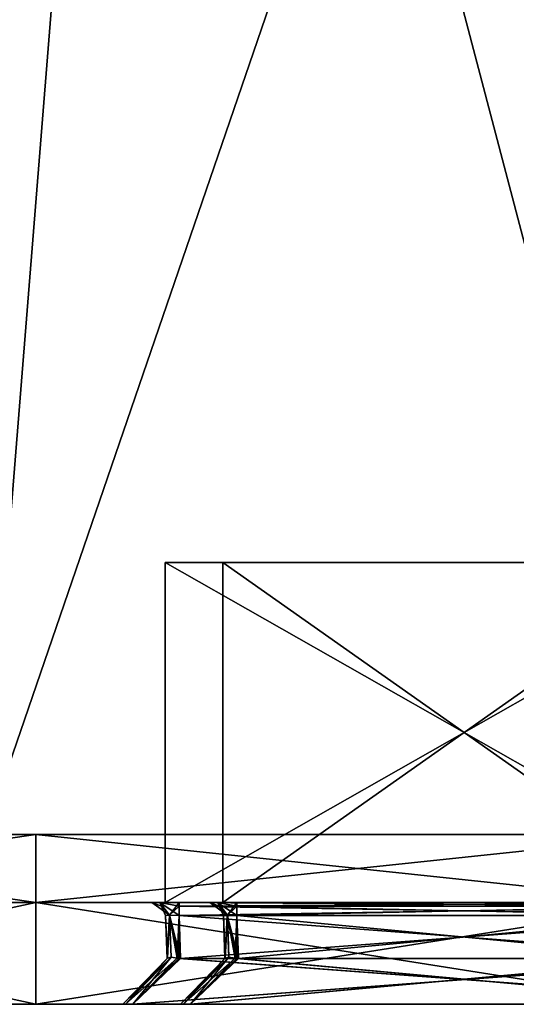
# Model space of a CAD drawing. Header units: millimetres. Extents: x -19 to 152, y -2 to 200.
# Tile 19 of 162: x -9.71 to -2.41, y -1.5 to 12.99. Entities that reach past the tile are written whole.
import ezdxf

# ---------------------------------------------------------------- set-up
doc = ezdxf.new("R2010")
doc.units = ezdxf.units.MM
doc.header["$LTSCALE"] = 65.185185
for name, color, linetype in [('599', 7, 'CONTINUOUS'), ('608', 7, 'CONTINUOUS'), ('609', 7, 'CONTINUOUS'), ('615', 7, 'CONTINUOUS'), ('616', 7, 'CONTINUOUS'), ('618', 7, 'CONTINUOUS'), ('619', 7, 'CONTINUOUS'), ('620', 7, 'CONTINUOUS'), ('622', 7, 'CONTINUOUS'), ('623', 7, 'CONTINUOUS'), ('624', 7, 'CONTINUOUS'), ('626', 7, 'CONTINUOUS'), ('627', 7, 'CONTINUOUS'), ('628', 7, 'CONTINUOUS'), ('630', 7, 'CONTINUOUS'), ('639', 7, 'CONTINUOUS'), ('640', 7, 'CONTINUOUS'), ('641', 7, 'CONTINUOUS'), ('642', 7, 'CONTINUOUS'), ('643', 7, 'CONTINUOUS'), ('644', 7, 'CONTINUOUS'), ('645', 7, 'CONTINUOUS'), ('646', 7, 'CONTINUOUS'), ('647', 7, 'CONTINUOUS'), ('648', 7, 'CONTINUOUS'), ('649', 7, 'CONTINUOUS'), ('653', 7, 'CONTINUOUS'), ('654', 7, 'CONTINUOUS'), ('655', 7, 'CONTINUOUS'), ('656', 7, 'CONTINUOUS'), ('657', 7, 'CONTINUOUS'), ('661', 7, 'CONTINUOUS'), ('662', 7, 'CONTINUOUS'), ('669', 7, 'CONTINUOUS'), ('671', 7, 'CONTINUOUS'), ('675', 7, 'CONTINUOUS'), ('676', 7, 'CONTINUOUS'), ('788', 7, 'CONTINUOUS'), ('790', 7, 'CONTINUOUS'), ('791', 7, 'CONTINUOUS'), ('792', 7, 'CONTINUOUS'), ('794', 7, 'CONTINUOUS'), ('795', 7, 'CONTINUOUS'), ('800', 7, 'CONTINUOUS')]:
    doc.layers.add(name, color=color, linetype=linetype)

msp = doc.modelspace()

# ---------------------------------------------------------------- linework, layer by layer
at = {"layer": '599', "color": 7, "linetype": 'Continuous'}
for points in [[(-16.411, -1.5, -9.474), (-9.476, -1.5, -16.411), (-16.411, -1.5, 9.474), (-16.411, -1.5, -9.474)], [(-16.411, -1.5, 9.474), (-9.476, -1.5, -16.411), (-9.476, -1.5, 16.411), (-16.411, -1.5, 9.474)], [(-9.476, -1.5, -16.411), (0, -1.5, -18.95), (-8.157, -1.5, -8.032), (-9.476, -1.5, -16.411)], [(-9.476, -1.5, 16.411), (-9.476, -1.5, -16.411), (-8.196, -1.5, -7.927), (-9.476, -1.5, 16.411)], [(-8.196, -1.5, -7.927), (-9.476, -1.5, -16.411), (-8.157, -1.5, -8.032), (-8.196, -1.5, -7.927)], [(0, -1.5, 18.95), (-9.476, -1.5, 16.411), (-7.202, -1.5, 8.071), (0, -1.5, 18.95)], [(-7.202, -1.5, 8.071), (-9.476, -1.5, 16.411), (-7.307, -1.5, 8.032), (-7.202, -1.5, 8.071)], [(-7.307, -1.5, 8.032), (-9.476, -1.5, 16.411), (-7.346, -1.5, 7.927), (-7.307, -1.5, 8.032)], [(-7.346, -1.5, 7.927), (-9.476, -1.5, 16.411), (-7.346, -1.5, 4.773), (-7.346, -1.5, 7.927)], [(-7.346, -1.5, 4.773), (-9.476, -1.5, 16.411), (-8.052, -1.5, -4.629), (-7.346, -1.5, 4.773)], [(-9.476, -1.5, 16.411), (-8.196, -1.5, -7.927), (-8.196, -1.5, -4.773), (-9.476, -1.5, 16.411)], [(-8.052, -1.5, -4.629), (-9.476, -1.5, 16.411), (-8.157, -1.5, -4.668), (-8.052, -1.5, -4.629)], [(-8.157, -1.5, -4.668), (-9.476, -1.5, 16.411), (-8.196, -1.5, -4.773), (-8.157, -1.5, -4.668)], [(-8.157, -1.5, -8.032), (0, -1.5, -18.95), (-8.052, -1.5, -8.071), (-8.157, -1.5, -8.032)], [(-8.052, -1.5, -8.071), (0, -1.5, -18.95), (1.702, -1.5, -8.071), (-8.052, -1.5, -8.071)], [(-7.307, -1.5, 4.668), (-7.346, -1.5, 4.773), (-8.052, -1.5, -4.629), (-7.307, -1.5, 4.668)], [(1.702, -1.5, -4.629), (-7.307, -1.5, 4.668), (-8.052, -1.5, -4.629), (1.702, -1.5, -4.629)], [(-7.202, -1.5, 4.629), (-7.307, -1.5, 4.668), (1.702, -1.5, -4.629), (-7.202, -1.5, 4.629)], [(0.852, -1.5, 8.071), (0, -1.5, 18.95), (-7.202, -1.5, 8.071), (0.852, -1.5, 8.071)], [(0.852, -1.5, 4.629), (-7.202, -1.5, 4.629), (1.702, -1.5, -4.629), (0.852, -1.5, 4.629)]]:
    msp.add_3dface(points, dxfattribs=at)
at = {"layer": '608', "color": 7, "linetype": 'Continuous'}
for points in [[(-16.411, 0, 9.474), (-9.476, 0, 16.411), (-16.411, 0, -9.474), (-16.411, 0, 9.474)], [(-16.411, 0, -9.474), (-9.476, 0, 16.411), (-9.476, 0, -16.411), (-16.411, 0, -9.474)], [(0, 0, -18.95), (-9.476, 0, -16.411), (-7.368, 0, -7.643), (0, 0, -18.95)], [(-9.476, 0, 16.411), (0, 0, 18.95), (-6.8, 0, 7.527), (-9.476, 0, 16.411)], [(-9.476, 0, -16.411), (-9.476, 0, 16.411), (-6.918, 0, 7.243), (-9.476, 0, -16.411)], [(-6.918, 0, 7.243), (-9.476, 0, 16.411), (-6.8, 0, 7.527), (-6.918, 0, 7.243)], [(-9.476, 0, -16.411), (-6.918, 0, 7.243), (-7.768, 0, -5.457), (-9.476, 0, -16.411)], [(-9.476, 0, -16.411), (-7.768, 0, -5.457), (-7.768, 0, -7.243), (-9.476, 0, -16.411)], [(-7.368, 0, -7.643), (-9.476, 0, -16.411), (-7.652, 0, -7.525), (-7.368, 0, -7.643)], [(-7.652, 0, -7.525), (-9.476, 0, -16.411), (-7.768, 0, -7.243), (-7.652, 0, -7.525)], [(-7.768, 0, -5.457), (-6.918, 0, 7.243), (-7.65, 0, -5.173), (-7.768, 0, -5.457)], [(-7.65, 0, -5.173), (-6.918, 0, 7.243), (-7.368, 0, -5.057), (-7.65, 0, -5.173)], [(1.018, 0, -7.643), (0, 0, -18.95), (-7.368, 0, -7.643), (1.018, 0, -7.643)], [(-6.918, 0, 7.243), (-6.918, 0, 5.457), (-7.368, 0, -5.057), (-6.918, 0, 7.243)], [(0.168, 0, 5.057), (0.45, 0, 5.173), (-7.368, 0, -5.057), (0.168, 0, 5.057)], [(-7.368, 0, -5.057), (0.45, 0, 5.173), (1.018, 0, -5.057), (-7.368, 0, -5.057)], [(-6.518, 0, 5.057), (0.168, 0, 5.057), (-7.368, 0, -5.057), (-6.518, 0, 5.057)], [(-6.802, 0, 5.175), (-6.518, 0, 5.057), (-7.368, 0, -5.057), (-6.802, 0, 5.175)], [(-6.918, 0, 5.457), (-6.802, 0, 5.175), (-7.368, 0, -5.057), (-6.918, 0, 5.457)], [(-6.8, 0, 7.527), (0, 0, 18.95), (-6.518, 0, 7.643), (-6.8, 0, 7.527)], [(-6.518, 0, 7.643), (0, 0, 18.95), (0.168, 0, 7.643), (-6.518, 0, 7.643)]]:
    msp.add_3dface(points, dxfattribs=at)
at = {"layer": '609', "color": 7, "linetype": 'Continuous'}
for points in [[(-9.476, -1.5, -16.411), (-16.411, -1.5, -9.474), (-9.476, 0, -16.411), (-9.476, -1.5, -16.411)], [(-16.411, -1.5, -9.474), (-16.411, 0, -9.474), (-9.476, 0, -16.411), (-16.411, -1.5, -9.474)], [(-16.411, -1.5, 9.474), (-9.476, -1.5, 16.411), (-16.411, 0, 9.474), (-16.411, -1.5, 9.474)], [(-9.476, -1.5, 16.411), (-9.476, 0, 16.411), (-16.411, 0, 9.474), (-9.476, -1.5, 16.411)], [(0, -1.5, -18.95), (-9.476, -1.5, -16.411), (0, 0, -18.95), (0, -1.5, -18.95)], [(0, 0, -18.95), (-9.476, -1.5, -16.411), (-9.476, 0, -16.411), (0, 0, -18.95)], [(-9.476, -1.5, 16.411), (0, -1.5, 18.95), (-9.476, 0, 16.411), (-9.476, -1.5, 16.411)], [(0, -1.5, 18.95), (0, 0, 18.95), (-9.476, 0, 16.411), (0, -1.5, 18.95)]]:
    msp.add_3dface(points, dxfattribs=at)
at = {"layer": '615', "color": 7, "linetype": 'Continuous'}
for points in [[(-6.696, -0.827, 5.479), (-6.718, -0.193, 5.457), (-6.718, -0.193, 7.243), (-6.696, -0.827, 5.479)], [(-6.696, -0.827, 7.221), (-6.696, -0.827, 5.479), (-6.718, -0.193, 7.243), (-6.696, -0.827, 7.221)]]:
    msp.add_3dface(points, dxfattribs=at)
at = {"layer": '616', "color": 7, "linetype": 'Continuous'}
for points in [[(0.146, -0.827, 5.279), (0.168, -0.193, 5.257), (-6.518, -0.193, 5.257), (0.146, -0.827, 5.279)], [(-6.496, -0.827, 5.279), (0.146, -0.827, 5.279), (-6.518, -0.193, 5.257), (-6.496, -0.827, 5.279)]]:
    msp.add_3dface(points, dxfattribs=at)
at = {"layer": '618', "color": 7, "linetype": 'Continuous'}
for points in [[(-6.496, -0.827, 7.421), (-6.518, -0.193, 7.443), (0.168, -0.193, 7.443), (-6.496, -0.827, 7.421)], [(0.146, -0.827, 7.421), (-6.496, -0.827, 7.421), (0.168, -0.193, 7.443), (0.146, -0.827, 7.421)]]:
    msp.add_3dface(points, dxfattribs=at)
at = {"layer": '619', "color": 7, "linetype": 'Continuous'}
for points in [[(-7.546, -0.827, -7.221), (-7.568, -0.193, -7.243), (-7.568, -0.193, -5.457), (-7.546, -0.827, -7.221)], [(-7.546, -0.827, -5.479), (-7.546, -0.827, -7.221), (-7.568, -0.193, -5.457), (-7.546, -0.827, -5.479)]]:
    msp.add_3dface(points, dxfattribs=at)
at = {"layer": '620', "color": 7, "linetype": 'Continuous'}
for points in [[(0.996, -0.827, -7.421), (1.018, -0.193, -7.443), (-7.368, -0.193, -7.443), (0.996, -0.827, -7.421)], [(-7.346, -0.827, -7.421), (0.996, -0.827, -7.421), (-7.368, -0.193, -7.443), (-7.346, -0.827, -7.421)]]:
    msp.add_3dface(points, dxfattribs=at)
at = {"layer": '622', "color": 7, "linetype": 'Continuous'}
for points in [[(-7.346, -0.827, -5.279), (-7.368, -0.193, -5.257), (1.018, -0.193, -5.257), (-7.346, -0.827, -5.279)], [(0.996, -0.827, -5.279), (-7.346, -0.827, -5.279), (1.018, -0.193, -5.257), (0.996, -0.827, -5.279)]]:
    msp.add_3dface(points, dxfattribs=at)
at = {"layer": '623', "color": 7, "linetype": 'Continuous'}
for points in [[(-7.371, -0.826, -5.28), (-8.052, -1.5, -4.629), (-7.396, -0.821, -5.285), (-7.371, -0.826, -5.28)], [(1.702, -1.5, -4.629), (-8.052, -1.5, -4.629), (1.021, -0.826, -5.28), (1.702, -1.5, -4.629)], [(-7.346, -0.827, -5.279), (-8.052, -1.5, -4.629), (-7.371, -0.826, -5.28), (-7.346, -0.827, -5.279)], [(-8.052, -1.5, -4.629), (0.996, -0.827, -5.279), (1.021, -0.826, -5.28), (-8.052, -1.5, -4.629)], [(-8.052, -1.5, -4.629), (-7.346, -0.827, -5.279), (0.996, -0.827, -5.279), (-8.052, -1.5, -4.629)]]:
    msp.add_3dface(points, dxfattribs=at)
at = {"layer": '624', "color": 7, "linetype": 'Continuous'}
for points in [[(-8.196, -1.5, -4.773), (-8.196, -1.5, -7.927), (-7.54, -0.821, -5.429), (-8.196, -1.5, -4.773)], [(-7.545, -0.826, -7.246), (-8.196, -1.5, -7.927), (-7.54, -0.821, -7.271), (-7.545, -0.826, -7.246)], [(-7.54, -0.821, -5.429), (-8.196, -1.5, -7.927), (-7.545, -0.826, -5.454), (-7.54, -0.821, -5.429)], [(-7.546, -0.827, -7.221), (-8.196, -1.5, -7.927), (-7.545, -0.826, -7.246), (-7.546, -0.827, -7.221)], [(-8.196, -1.5, -7.927), (-7.546, -0.827, -5.479), (-7.545, -0.826, -5.454), (-8.196, -1.5, -7.927)], [(-8.196, -1.5, -7.927), (-7.546, -0.827, -7.221), (-7.546, -0.827, -5.479), (-8.196, -1.5, -7.927)]]:
    msp.add_3dface(points, dxfattribs=at)
at = {"layer": '626', "color": 7, "linetype": 'Continuous'}
for points in [[(-7.396, -0.821, -7.415), (-8.052, -1.5, -8.071), (-7.371, -0.826, -7.42), (-7.396, -0.821, -7.415)], [(-8.052, -1.5, -8.071), (1.702, -1.5, -8.071), (-7.371, -0.826, -7.42), (-8.052, -1.5, -8.071)], [(1.702, -1.5, -8.071), (-7.346, -0.827, -7.421), (-7.371, -0.826, -7.42), (1.702, -1.5, -8.071)], [(1.702, -1.5, -8.071), (0.996, -0.827, -7.421), (-7.346, -0.827, -7.421), (1.702, -1.5, -8.071)]]:
    msp.add_3dface(points, dxfattribs=at)
at = {"layer": '627', "color": 7, "linetype": 'Continuous'}
for points in [[(-6.521, -0.826, 7.42), (-7.202, -1.5, 8.071), (-6.546, -0.821, 7.415), (-6.521, -0.826, 7.42)], [(0.852, -1.5, 8.071), (-7.202, -1.5, 8.071), (0.171, -0.826, 7.42), (0.852, -1.5, 8.071)], [(-6.496, -0.827, 7.421), (-7.202, -1.5, 8.071), (-6.521, -0.826, 7.42), (-6.496, -0.827, 7.421)], [(-7.202, -1.5, 8.071), (0.146, -0.827, 7.421), (0.171, -0.826, 7.42), (-7.202, -1.5, 8.071)], [(-7.202, -1.5, 8.071), (-6.496, -0.827, 7.421), (0.146, -0.827, 7.421), (-7.202, -1.5, 8.071)]]:
    msp.add_3dface(points, dxfattribs=at)
at = {"layer": '628', "color": 7, "linetype": 'Continuous'}
for points in [[(-7.346, -1.5, 7.927), (-7.346, -1.5, 4.773), (-6.69, -0.821, 7.271), (-7.346, -1.5, 7.927)], [(-6.695, -0.826, 5.454), (-7.346, -1.5, 4.773), (-6.69, -0.821, 5.429), (-6.695, -0.826, 5.454)], [(-6.69, -0.821, 7.271), (-7.346, -1.5, 4.773), (-6.695, -0.826, 7.246), (-6.69, -0.821, 7.271)], [(-6.696, -0.827, 5.479), (-7.346, -1.5, 4.773), (-6.695, -0.826, 5.454), (-6.696, -0.827, 5.479)], [(-7.346, -1.5, 4.773), (-6.696, -0.827, 7.221), (-6.695, -0.826, 7.246), (-7.346, -1.5, 4.773)], [(-7.346, -1.5, 4.773), (-6.696, -0.827, 5.479), (-6.696, -0.827, 7.221), (-7.346, -1.5, 4.773)]]:
    msp.add_3dface(points, dxfattribs=at)
at = {"layer": '630', "color": 7, "linetype": 'Continuous'}
for points in [[(-6.546, -0.821, 5.285), (-7.202, -1.5, 4.629), (-6.521, -0.826, 5.28), (-6.546, -0.821, 5.285)], [(-7.202, -1.5, 4.629), (0.852, -1.5, 4.629), (-6.521, -0.826, 5.28), (-7.202, -1.5, 4.629)], [(0.852, -1.5, 4.629), (-6.496, -0.827, 5.279), (-6.521, -0.826, 5.28), (0.852, -1.5, 4.629)], [(0.852, -1.5, 4.629), (0.146, -0.827, 5.279), (-6.496, -0.827, 5.279), (0.852, -1.5, 4.629)]]:
    msp.add_3dface(points, dxfattribs=at)
at = {"layer": '639', "color": 7, "linetype": 'Continuous'}
for points in [[(-7.568, -0.193, -7.243), (-7.54, -0.821, -7.271), (-7.51, -0.19, -7.384), (-7.568, -0.193, -7.243)], [(-7.568, -0.193, -7.243), (-7.546, -0.827, -7.221), (-7.545, -0.826, -7.246), (-7.568, -0.193, -7.243)], [(-7.568, -0.193, -7.243), (-7.545, -0.826, -7.246), (-7.54, -0.821, -7.271), (-7.568, -0.193, -7.243)], [(-7.54, -0.821, -7.271), (-7.488, -0.807, -7.363), (-7.51, -0.19, -7.384), (-7.54, -0.821, -7.271)], [(-7.346, -0.827, -7.421), (-7.368, -0.193, -7.443), (-7.51, -0.19, -7.384), (-7.346, -0.827, -7.421)], [(-7.371, -0.826, -7.42), (-7.346, -0.827, -7.421), (-7.51, -0.19, -7.384), (-7.371, -0.826, -7.42)], [(-7.396, -0.821, -7.415), (-7.371, -0.826, -7.42), (-7.51, -0.19, -7.384), (-7.396, -0.821, -7.415)], [(-7.488, -0.807, -7.363), (-7.396, -0.821, -7.415), (-7.51, -0.19, -7.384), (-7.488, -0.807, -7.363)]]:
    msp.add_3dface(points, dxfattribs=at)
at = {"layer": '640', "color": 7, "linetype": 'Continuous'}
for points in [[(-8.196, -1.5, -7.927), (-8.157, -1.5, -8.032), (-7.54, -0.821, -7.271), (-8.196, -1.5, -7.927)], [(-8.157, -1.5, -8.032), (-8.052, -1.5, -8.071), (-7.488, -0.807, -7.363), (-8.157, -1.5, -8.032)], [(-7.54, -0.821, -7.271), (-8.157, -1.5, -8.032), (-7.488, -0.807, -7.363), (-7.54, -0.821, -7.271)], [(-8.052, -1.5, -8.071), (-7.396, -0.821, -7.415), (-7.488, -0.807, -7.363), (-8.052, -1.5, -8.071)]]:
    msp.add_3dface(points, dxfattribs=at)
at = {"layer": '641', "color": 7, "linetype": 'Continuous'}
for points in [[(-6.718, -0.193, 5.457), (-6.69, -0.821, 5.429), (-6.66, -0.19, 5.316), (-6.718, -0.193, 5.457)], [(-6.718, -0.193, 5.457), (-6.696, -0.827, 5.479), (-6.695, -0.826, 5.454), (-6.718, -0.193, 5.457)], [(-6.718, -0.193, 5.457), (-6.695, -0.826, 5.454), (-6.69, -0.821, 5.429), (-6.718, -0.193, 5.457)], [(-6.69, -0.821, 5.429), (-6.638, -0.807, 5.337), (-6.66, -0.19, 5.316), (-6.69, -0.821, 5.429)], [(-6.496, -0.827, 5.279), (-6.518, -0.193, 5.257), (-6.66, -0.19, 5.316), (-6.496, -0.827, 5.279)], [(-6.521, -0.826, 5.28), (-6.496, -0.827, 5.279), (-6.66, -0.19, 5.316), (-6.521, -0.826, 5.28)], [(-6.546, -0.821, 5.285), (-6.521, -0.826, 5.28), (-6.66, -0.19, 5.316), (-6.546, -0.821, 5.285)], [(-6.638, -0.807, 5.337), (-6.546, -0.821, 5.285), (-6.66, -0.19, 5.316), (-6.638, -0.807, 5.337)]]:
    msp.add_3dface(points, dxfattribs=at)
at = {"layer": '642', "color": 7, "linetype": 'Continuous'}
for points in [[(-7.346, -1.5, 4.773), (-7.307, -1.5, 4.668), (-6.69, -0.821, 5.429), (-7.346, -1.5, 4.773)], [(-7.307, -1.5, 4.668), (-7.202, -1.5, 4.629), (-6.638, -0.807, 5.337), (-7.307, -1.5, 4.668)], [(-6.69, -0.821, 5.429), (-7.307, -1.5, 4.668), (-6.638, -0.807, 5.337), (-6.69, -0.821, 5.429)], [(-7.202, -1.5, 4.629), (-6.546, -0.821, 5.285), (-6.638, -0.807, 5.337), (-7.202, -1.5, 4.629)]]:
    msp.add_3dface(points, dxfattribs=at)
at = {"layer": '643', "color": 7, "linetype": 'Continuous'}
for points in [[(-6.696, -0.827, 7.221), (-6.718, -0.193, 7.243), (-6.659, -0.19, 7.385), (-6.696, -0.827, 7.221)], [(-6.695, -0.826, 7.246), (-6.696, -0.827, 7.221), (-6.659, -0.19, 7.385), (-6.695, -0.826, 7.246)], [(-6.69, -0.821, 7.271), (-6.695, -0.826, 7.246), (-6.659, -0.19, 7.385), (-6.69, -0.821, 7.271)], [(-6.638, -0.807, 7.363), (-6.69, -0.821, 7.271), (-6.659, -0.19, 7.385), (-6.638, -0.807, 7.363)], [(-6.518, -0.193, 7.443), (-6.546, -0.821, 7.415), (-6.659, -0.19, 7.385), (-6.518, -0.193, 7.443)], [(-6.546, -0.821, 7.415), (-6.638, -0.807, 7.363), (-6.659, -0.19, 7.385), (-6.546, -0.821, 7.415)], [(-6.518, -0.193, 7.443), (-6.521, -0.826, 7.42), (-6.546, -0.821, 7.415), (-6.518, -0.193, 7.443)], [(-6.518, -0.193, 7.443), (-6.496, -0.827, 7.421), (-6.521, -0.826, 7.42), (-6.518, -0.193, 7.443)]]:
    msp.add_3dface(points, dxfattribs=at)
at = {"layer": '644', "color": 7, "linetype": 'Continuous'}
for points in [[(-7.307, -1.5, 8.032), (-7.346, -1.5, 7.927), (-6.638, -0.807, 7.363), (-7.307, -1.5, 8.032)], [(-7.346, -1.5, 7.927), (-6.69, -0.821, 7.271), (-6.638, -0.807, 7.363), (-7.346, -1.5, 7.927)], [(-6.546, -0.821, 7.415), (-7.307, -1.5, 8.032), (-6.638, -0.807, 7.363), (-6.546, -0.821, 7.415)], [(-7.202, -1.5, 8.071), (-7.307, -1.5, 8.032), (-6.546, -0.821, 7.415), (-7.202, -1.5, 8.071)]]:
    msp.add_3dface(points, dxfattribs=at)
at = {"layer": '645', "color": 7, "linetype": 'Continuous'}
for points in [[(-7.546, -0.827, -5.479), (-7.568, -0.193, -5.457), (-7.509, -0.19, -5.315), (-7.546, -0.827, -5.479)], [(-7.545, -0.826, -5.454), (-7.546, -0.827, -5.479), (-7.509, -0.19, -5.315), (-7.545, -0.826, -5.454)], [(-7.54, -0.821, -5.429), (-7.545, -0.826, -5.454), (-7.509, -0.19, -5.315), (-7.54, -0.821, -5.429)], [(-7.488, -0.807, -5.337), (-7.54, -0.821, -5.429), (-7.509, -0.19, -5.315), (-7.488, -0.807, -5.337)], [(-7.368, -0.193, -5.257), (-7.396, -0.821, -5.285), (-7.509, -0.19, -5.315), (-7.368, -0.193, -5.257)], [(-7.396, -0.821, -5.285), (-7.488, -0.807, -5.337), (-7.509, -0.19, -5.315), (-7.396, -0.821, -5.285)], [(-7.368, -0.193, -5.257), (-7.371, -0.826, -5.28), (-7.396, -0.821, -5.285), (-7.368, -0.193, -5.257)], [(-7.368, -0.193, -5.257), (-7.346, -0.827, -5.279), (-7.371, -0.826, -5.28), (-7.368, -0.193, -5.257)]]:
    msp.add_3dface(points, dxfattribs=at)
at = {"layer": '646', "color": 7, "linetype": 'Continuous'}
for points in [[(-8.157, -1.5, -4.668), (-8.196, -1.5, -4.773), (-7.488, -0.807, -5.337), (-8.157, -1.5, -4.668)], [(-8.196, -1.5, -4.773), (-7.54, -0.821, -5.429), (-7.488, -0.807, -5.337), (-8.196, -1.5, -4.773)], [(-7.396, -0.821, -5.285), (-8.157, -1.5, -4.668), (-7.488, -0.807, -5.337), (-7.396, -0.821, -5.285)], [(-8.052, -1.5, -4.629), (-8.157, -1.5, -4.668), (-7.396, -0.821, -5.285), (-8.052, -1.5, -4.629)]]:
    msp.add_3dface(points, dxfattribs=at)
at = {"layer": '647', "color": 7, "linetype": 'Continuous'}
for points in [[(-6.918, 0, 5.457), (-6.918, 0, 7.243), (-6.779, -0.056, 7.243), (-6.918, 0, 5.457)], [(-6.918, 0, 5.457), (-6.779, -0.056, 7.243), (-6.779, -0.056, 5.457), (-6.918, 0, 5.457)], [(-6.718, -0.193, 7.243), (-6.718, -0.193, 5.457), (-6.779, -0.056, 5.457), (-6.718, -0.193, 7.243)], [(-6.779, -0.056, 7.243), (-6.718, -0.193, 7.243), (-6.779, -0.056, 5.457), (-6.779, -0.056, 7.243)]]:
    msp.add_3dface(points, dxfattribs=at)
at = {"layer": '648', "color": 7, "linetype": 'Continuous'}
for points in [[(-6.802, 0, 5.175), (-6.918, 0, 5.457), (-6.66, -0.19, 5.316), (-6.802, 0, 5.175)], [(-6.66, -0.19, 5.316), (-6.918, 0, 5.457), (-6.779, -0.056, 5.457), (-6.66, -0.19, 5.316)], [(-6.518, -0.193, 5.257), (-6.802, 0, 5.175), (-6.66, -0.19, 5.316), (-6.518, -0.193, 5.257)], [(-6.802, 0, 5.175), (-6.518, -0.193, 5.257), (-6.518, -0.056, 5.196), (-6.802, 0, 5.175)], [(-6.518, 0, 5.057), (-6.802, 0, 5.175), (-6.518, -0.056, 5.196), (-6.518, 0, 5.057)], [(-6.718, -0.193, 5.457), (-6.66, -0.19, 5.316), (-6.779, -0.056, 5.457), (-6.718, -0.193, 5.457)]]:
    msp.add_3dface(points, dxfattribs=at)
at = {"layer": '649', "color": 7, "linetype": 'Continuous'}
for points in [[(0.168, 0, 5.057), (-6.518, 0, 5.057), (-6.518, -0.056, 5.196), (0.168, 0, 5.057)], [(0.168, -0.056, 5.196), (0.168, 0, 5.057), (-6.518, -0.056, 5.196), (0.168, -0.056, 5.196)], [(-6.518, -0.193, 5.257), (0.168, -0.193, 5.257), (0.168, -0.056, 5.196), (-6.518, -0.193, 5.257)], [(-6.518, -0.193, 5.257), (0.168, -0.056, 5.196), (-6.518, -0.056, 5.196), (-6.518, -0.193, 5.257)]]:
    msp.add_3dface(points, dxfattribs=at)
at = {"layer": '653', "color": 7, "linetype": 'Continuous'}
for points in [[(-6.518, 0, 7.643), (0.168, 0, 7.643), (0.168, -0.056, 7.504), (-6.518, 0, 7.643)], [(-6.518, -0.056, 7.504), (-6.518, 0, 7.643), (0.168, -0.056, 7.504), (-6.518, -0.056, 7.504)], [(0.168, -0.193, 7.443), (-6.518, -0.193, 7.443), (-6.518, -0.056, 7.504), (0.168, -0.193, 7.443)], [(0.168, -0.193, 7.443), (-6.518, -0.056, 7.504), (0.168, -0.056, 7.504), (0.168, -0.193, 7.443)]]:
    msp.add_3dface(points, dxfattribs=at)
at = {"layer": '654', "color": 7, "linetype": 'Continuous'}
for points in [[(-6.918, 0, 7.243), (-6.8, 0, 7.527), (-6.779, -0.056, 7.243), (-6.918, 0, 7.243)], [(-6.718, -0.193, 7.243), (-6.8, 0, 7.527), (-6.659, -0.19, 7.385), (-6.718, -0.193, 7.243)], [(-6.8, 0, 7.527), (-6.718, -0.193, 7.243), (-6.779, -0.056, 7.243), (-6.8, 0, 7.527)], [(-6.8, 0, 7.527), (-6.518, 0, 7.643), (-6.659, -0.19, 7.385), (-6.8, 0, 7.527)], [(-6.659, -0.19, 7.385), (-6.518, 0, 7.643), (-6.518, -0.056, 7.504), (-6.659, -0.19, 7.385)], [(-6.518, -0.193, 7.443), (-6.659, -0.19, 7.385), (-6.518, -0.056, 7.504), (-6.518, -0.193, 7.443)]]:
    msp.add_3dface(points, dxfattribs=at)
at = {"layer": '655', "color": 7, "linetype": 'Continuous'}
for points in [[(-7.768, 0, -7.243), (-7.768, 0, -5.457), (-7.629, -0.056, -5.457), (-7.768, 0, -7.243)], [(-7.768, 0, -7.243), (-7.629, -0.056, -5.457), (-7.629, -0.056, -7.243), (-7.768, 0, -7.243)], [(-7.568, -0.193, -5.457), (-7.568, -0.193, -7.243), (-7.629, -0.056, -7.243), (-7.568, -0.193, -5.457)], [(-7.629, -0.056, -5.457), (-7.568, -0.193, -5.457), (-7.629, -0.056, -7.243), (-7.629, -0.056, -5.457)]]:
    msp.add_3dface(points, dxfattribs=at)
at = {"layer": '656', "color": 7, "linetype": 'Continuous'}
for points in [[(-7.652, 0, -7.525), (-7.768, 0, -7.243), (-7.51, -0.19, -7.384), (-7.652, 0, -7.525)], [(-7.51, -0.19, -7.384), (-7.768, 0, -7.243), (-7.629, -0.056, -7.243), (-7.51, -0.19, -7.384)], [(-7.368, -0.193, -7.443), (-7.652, 0, -7.525), (-7.51, -0.19, -7.384), (-7.368, -0.193, -7.443)], [(-7.652, 0, -7.525), (-7.368, -0.193, -7.443), (-7.368, -0.056, -7.504), (-7.652, 0, -7.525)], [(-7.368, 0, -7.643), (-7.652, 0, -7.525), (-7.368, -0.056, -7.504), (-7.368, 0, -7.643)], [(-7.568, -0.193, -7.243), (-7.51, -0.19, -7.384), (-7.629, -0.056, -7.243), (-7.568, -0.193, -7.243)]]:
    msp.add_3dface(points, dxfattribs=at)
at = {"layer": '657', "color": 7, "linetype": 'Continuous'}
for points in [[(1.018, 0, -7.643), (-7.368, 0, -7.643), (-7.368, -0.056, -7.504), (1.018, 0, -7.643)], [(1.018, -0.056, -7.504), (1.018, 0, -7.643), (-7.368, -0.056, -7.504), (1.018, -0.056, -7.504)], [(-7.368, -0.193, -7.443), (1.018, -0.193, -7.443), (1.018, -0.056, -7.504), (-7.368, -0.193, -7.443)], [(-7.368, -0.193, -7.443), (1.018, -0.056, -7.504), (-7.368, -0.056, -7.504), (-7.368, -0.193, -7.443)]]:
    msp.add_3dface(points, dxfattribs=at)
at = {"layer": '661', "color": 7, "linetype": 'Continuous'}
for points in [[(-7.368, 0, -5.057), (1.018, 0, -5.057), (1.018, -0.056, -5.196), (-7.368, 0, -5.057)], [(-7.368, -0.056, -5.196), (-7.368, 0, -5.057), (1.018, -0.056, -5.196), (-7.368, -0.056, -5.196)], [(1.018, -0.193, -5.257), (-7.368, -0.193, -5.257), (-7.368, -0.056, -5.196), (1.018, -0.193, -5.257)], [(1.018, -0.193, -5.257), (-7.368, -0.056, -5.196), (1.018, -0.056, -5.196), (1.018, -0.193, -5.257)]]:
    msp.add_3dface(points, dxfattribs=at)
at = {"layer": '662', "color": 7, "linetype": 'Continuous'}
for points in [[(-7.768, 0, -5.457), (-7.65, 0, -5.173), (-7.629, -0.056, -5.457), (-7.768, 0, -5.457)], [(-7.568, -0.193, -5.457), (-7.65, 0, -5.173), (-7.509, -0.19, -5.315), (-7.568, -0.193, -5.457)], [(-7.65, 0, -5.173), (-7.568, -0.193, -5.457), (-7.629, -0.056, -5.457), (-7.65, 0, -5.173)], [(-7.65, 0, -5.173), (-7.368, 0, -5.057), (-7.509, -0.19, -5.315), (-7.65, 0, -5.173)], [(-7.509, -0.19, -5.315), (-7.368, 0, -5.057), (-7.368, -0.056, -5.196), (-7.509, -0.19, -5.315)], [(-7.368, -0.193, -5.257), (-7.509, -0.19, -5.315), (-7.368, -0.056, -5.196), (-7.368, -0.193, -5.257)]]:
    msp.add_3dface(points, dxfattribs=at)
at = {"layer": '669', "color": 7, "linetype": 'Continuous'}
for points in [[(-16.411, 0, -9.476), (-9.476, 0, -16.411), (-16.4, 0), (-16.411, 0, -9.476)], [(-9.476, 0, 16.411), (-16.411, 0, 9.476), (-11.75, 0, 2.685), (-9.476, 0, 16.411)], [(-16.4, 0), (-9.476, 0, -16.411), (-14.85, 0, -2.685), (-16.4, 0)], [(-14.85, 0, -2.685), (-9.476, 0, -16.411), (-11.75, 0, -2.685), (-14.85, 0, -2.685)], [(-11.75, 0, -2.685), (-9.476, 0, -16.411), (-10.2, 0), (-11.75, 0, -2.685)], [(-10.2, 0), (-9.476, 0, 16.411), (-11.75, 0, 2.685), (-10.2, 0)], [(-9.476, 0, -16.411), (-9.476, 0, 16.411), (-10.2, 0), (-9.476, 0, -16.411)], [(-9.476, 0, -16.411), (0, 0, -18.95), (-7.575, 0, -7.45), (-9.476, 0, -16.411)], [(-9.476, 0, 16.411), (-9.476, 0, -16.411), (-7.575, 0, -7.45), (-9.476, 0, 16.411)], [(0, 0, 18.95), (-9.476, 0, 16.411), (-6.725, 0, 7.45), (0, 0, 18.95)], [(-7.575, 0, -5.25), (-9.476, 0, 16.411), (-7.575, 0, -7.45), (-7.575, 0, -5.25)], [(-9.476, 0, 16.411), (-7.575, 0, -5.25), (-6.725, 0, 5.25), (-9.476, 0, 16.411)], [(-9.476, 0, 16.411), (-6.725, 0, 5.25), (-6.725, 0, 7.45), (-9.476, 0, 16.411)], [(0, 0, -18.95), (1.225, 0, -7.45), (-7.575, 0, -7.45), (0, 0, -18.95)], [(-7.575, 0, -5.25), (1.225, 0, -5.25), (-6.725, 0, 5.25), (-7.575, 0, -5.25)], [(0.375, 0, 7.45), (0, 0, 18.95), (-6.725, 0, 7.45), (0.375, 0, 7.45)], [(-6.725, 0, 5.25), (1.225, 0, -5.25), (0.375, 0, 5.25), (-6.725, 0, 5.25)]]:
    msp.add_3dface(points, dxfattribs=at)
at = {"layer": '671', "color": 7, "linetype": 'Continuous'}
for points in [[(-16.411, 1, -9.476), (-10.227, 1, -14.077), (-9.476, 1, -16.411), (-16.411, 1, -9.476)], [(-9.476, 1, 16.411), (-10.227, 1, 14.077), (-16.411, 1, 9.476), (-9.476, 1, 16.411)], [(-10.227, 1, 14.077), (0, 1, 18.95), (0, 1, 17.4), (-10.227, 1, 14.077)], [(0, 1, 18.95), (-10.227, 1, 14.077), (-9.476, 1, 16.411), (0, 1, 18.95)], [(-10.227, 1, -14.077), (0, 1, -17.4), (-9.476, 1, -16.411), (-10.227, 1, -14.077)], [(0, 1, -17.4), (0, 1, -18.95), (-9.476, 1, -16.411), (0, 1, -17.4)]]:
    msp.add_3dface(points, dxfattribs=at)
at = {"layer": '675', "color": 7, "linetype": 'Continuous'}
for points in [[(-9.476, 0, -16.411), (-16.411, 0, -9.476), (-9.476, 1, -16.411), (-9.476, 0, -16.411)], [(-16.411, 0, -9.476), (-16.411, 1, -9.476), (-9.476, 1, -16.411), (-16.411, 0, -9.476)], [(-16.411, 0, 9.476), (-9.476, 0, 16.411), (-16.411, 1, 9.476), (-16.411, 0, 9.476)], [(-9.476, 0, 16.411), (-9.476, 1, 16.411), (-16.411, 1, 9.476), (-9.476, 0, 16.411)], [(0, 0, -18.95), (-9.476, 0, -16.411), (0, 1, -18.95), (0, 0, -18.95)], [(0, 1, -18.95), (-9.476, 0, -16.411), (-9.476, 1, -16.411), (0, 1, -18.95)], [(-9.476, 0, 16.411), (0, 0, 18.95), (-9.476, 1, 16.411), (-9.476, 0, 16.411)], [(0, 0, 18.95), (0, 1, 18.95), (-9.476, 1, 16.411), (0, 0, 18.95)]]:
    msp.add_3dface(points, dxfattribs=at)
at = {"layer": '676', "color": 7, "linetype": 'Continuous'}
for points in [[(-7.835, 30.8, -15.536), (-10.227, 1, -14.077), (-13.991, 30.8, -10.344), (-7.835, 30.8, -15.536)], [(-13.991, 30.8, 10.344), (-10.227, 1, 14.077), (-7.835, 30.8, 15.536), (-13.991, 30.8, 10.344)], [(0, 1, -17.4), (-10.227, 1, -14.077), (0, 30.8, -17.4), (0, 1, -17.4)], [(0, 30.8, -17.4), (-10.227, 1, -14.077), (-7.835, 30.8, -15.536), (0, 30.8, -17.4)], [(-10.227, 1, 14.077), (0, 1, 17.4), (-7.835, 30.8, 15.536), (-10.227, 1, 14.077)], [(0, 1, 17.4), (0, 30.8, 17.4), (-7.835, 30.8, 15.536), (0, 1, 17.4)]]:
    msp.add_3dface(points, dxfattribs=at)
at = {"layer": '788', "color": 7, "linetype": 'Continuous'}
for points in [[(-7.575, 5, -7.45), (1.225, 5, -7.45), (-7.575, 5, -5.25), (-7.575, 5, -7.45)], [(-7.575, 5, -5.25), (1.225, 5, -7.45), (1.225, 5, -5.25), (-7.575, 5, -5.25)], [(-6.725, 5, 7.45), (-6.725, 5, 5.25), (0.375, 5, 5.25), (-6.725, 5, 7.45)], [(0.375, 5, 7.45), (-6.725, 5, 7.45), (0.375, 5, 5.25), (0.375, 5, 7.45)]]:
    msp.add_3dface(points, dxfattribs=at)
at = {"layer": '790', "color": 7, "linetype": 'Continuous'}
for points in [[(1.225, 0, -5.25), (-7.575, 0, -5.25), (1.225, 5, -5.25), (1.225, 0, -5.25)], [(-7.575, 0, -5.25), (-7.575, 5, -5.25), (1.225, 5, -5.25), (-7.575, 0, -5.25)]]:
    msp.add_3dface(points, dxfattribs=at)
at = {"layer": '791', "color": 7, "linetype": 'Continuous'}
for points in [[(-7.575, 0, -5.25), (-7.575, 0, -7.45), (-7.575, 5, -7.45), (-7.575, 0, -5.25)], [(-7.575, 0, -5.25), (-7.575, 5, -7.45), (-7.575, 5, -5.25), (-7.575, 0, -5.25)]]:
    msp.add_3dface(points, dxfattribs=at)
at = {"layer": '792', "color": 7, "linetype": 'Continuous'}
for points in [[(-6.725, 0, 5.25), (0.375, 0, 5.25), (-6.725, 5, 5.25), (-6.725, 0, 5.25)], [(-6.725, 5, 5.25), (0.375, 0, 5.25), (0.375, 5, 5.25), (-6.725, 5, 5.25)]]:
    msp.add_3dface(points, dxfattribs=at)
at = {"layer": '794', "color": 7, "linetype": 'Continuous'}
for points in [[(0.375, 0, 7.45), (-6.725, 0, 7.45), (0.375, 5, 7.45), (0.375, 0, 7.45)], [(-6.725, 0, 7.45), (-6.725, 5, 7.45), (0.375, 5, 7.45), (-6.725, 0, 7.45)]]:
    msp.add_3dface(points, dxfattribs=at)
at = {"layer": '795', "color": 7, "linetype": 'Continuous'}
for points in [[(-6.725, 0, 7.45), (-6.725, 0, 5.25), (-6.725, 5, 5.25), (-6.725, 0, 7.45)], [(-6.725, 0, 7.45), (-6.725, 5, 5.25), (-6.725, 5, 7.45), (-6.725, 0, 7.45)]]:
    msp.add_3dface(points, dxfattribs=at)
at = {"layer": '800', "color": 7, "linetype": 'Continuous'}
for points in [[(-7.575, 0, -7.45), (1.225, 0, -7.45), (-7.575, 5, -7.45), (-7.575, 0, -7.45)], [(1.225, 0, -7.45), (1.225, 5, -7.45), (-7.575, 5, -7.45), (1.225, 0, -7.45)]]:
    msp.add_3dface(points, dxfattribs=at)

doc.saveas('drawing.dxf')
